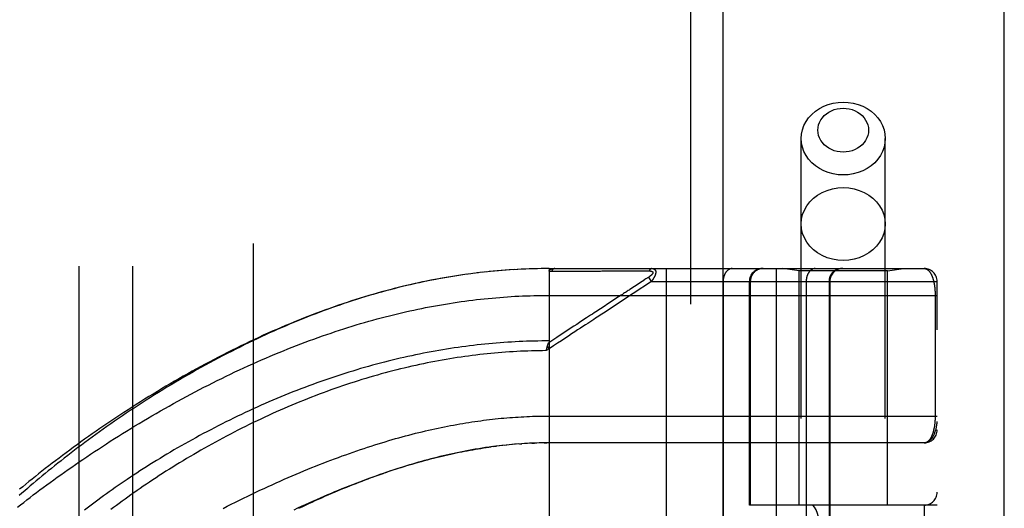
# Model space of a CAD drawing. Header units: inches. Extents: x 0 to 230, y 0 to 149.
# Tile 196 of 256: x 102.81 to 105.1, y 84.02 to 85.15. Entities that reach past the tile are written whole.
import ezdxf

# ---------------------------------------------------------------- set-up
doc = ezdxf.new("R2010")
doc.units = ezdxf.units.IN
doc.header["$LTSCALE"] = 12.648283
doc.header["$MEASUREMENT"] = 0
doc.linetypes.add('HIDDEN', pattern=[0.2, 0.1, -0.1])
doc.layers.get('0').update_dxf_attribs({"linetype": 'CONTINUOUS'})
for name, color, linetype in [('DEFAULT_2', 8, 'HIDDEN'), ('RIGHTHAND_DOOR_ASSEMBLY', 7, 'CONTINUOUS'), ('SUBPANEL', 7, 'CONTINUOUS')]:
    doc.layers.add(name, color=color, linetype=linetype)

msp = doc.modelspace()

# ---------------------------------------------------------------- linework, layer by layer
at = {"color": 3, "linetype": 'Continuous'}
msp.add_line((105.1049, 36.9519), (105.1049, 111.8739), dxfattribs=at)
at = {"layer": 'DEFAULT_2', "color": 8, "linetype": 'HIDDEN'}
msp.add_line((103.3549, 107.3999), (103.3549, 38.2959), dxfattribs=at)
at = {"layer": 'RIGHTHAND_DOOR_ASSEMBLY', "color": 8, "linetype": 'HIDDEN'}
for p, q in [((104.3741, 108.5229), (104.3741, 37.1729)), ((104.6316, 81.6949), (104.6316, 84.8773)), ((104.8276, 81.6949), (104.8276, 84.8773)), ((103.8434, 84.5596), (103.8287, 84.5574)), ((103.8526, 84.5609), (103.8382, 84.5588)), ((103.8619, 84.5621), (103.8477, 84.5602)), ((103.8711, 84.5633), (103.8572, 84.5615)), ((103.8803, 84.5644), (103.8667, 84.5628)), ((103.8895, 84.5655), (103.8761, 84.5639)), ((103.8987, 84.5665), (103.8856, 84.5651)), ((103.9079, 84.5674), (103.895, 84.5661)), ((103.9171, 84.5683), (103.9044, 84.5671)), ((103.9262, 84.5691), (103.9138, 84.568)), ((103.9354, 84.5699), (103.9232, 84.5689)), ((103.9445, 84.5706), (103.9326, 84.5697)), ((103.9536, 84.5712), (103.942, 84.5704)), ((103.9628, 84.5718), (103.9513, 84.571)), ((103.9719, 84.5723), (103.9607, 84.5716)), ((103.981, 84.5727), (103.9701, 84.5722)), ((103.9901, 84.5731), (103.9794, 84.5727)), ((103.9992, 84.5734), (103.9887, 84.5731)), ((104.0083, 84.5737), (103.9981, 84.5734)), ((104.0174, 84.5739), (104.0074, 84.5737)), ((104.0265, 84.5741), (104.0167, 84.5739)), ((104.0356, 84.5742), (104.0261, 84.5741)), ((104.0446, 84.5742), (104.0354, 84.5742)), ((104.0446, 84.5742), (104.9184, 84.5742)), ((104.0446, 84.5742), (104.0446, 83.9094)), ((104.0507, 84.5685), (104.0747, 84.5685)), ((104.2433, 84.5686), (104.247, 84.5686)), ((104.247, 84.5686), (104.2504, 84.5686)), ((104.2504, 84.5686), (104.2536, 84.5686)), ((104.2536, 84.5686), (104.2583, 84.5686)), ((104.2583, 84.5686), (104.2613, 84.5686)), ((104.2613, 84.5686), (104.2775, 84.5687)), ((104.2764, 84.5542), (104.2701, 84.5501)), ((104.283, 84.5442), (104.2764, 84.5542)), ((104.3169, 84.5742), (104.3169, 81.8717)), ((104.5734, 84.5742), (104.5734, 81.8717)), ((104.6266, 84.5689), (104.5891, 84.5742)), ((104.8326, 84.5689), (104.6266, 84.5689)), ((104.6266, 84.0229), (104.6266, 84.5689)), ((104.8326, 84.5689), (104.8701, 84.5742)), ((104.8326, 84.0229), (104.8326, 84.5689)), ((104.254, 84.5396), (104.2326, 84.5255)), ((104.283, 84.5442), (104.2403, 84.5161)), ((104.2577, 84.542), (104.254, 84.5396)), ((104.2677, 84.5485), (104.2625, 84.5451)), ((104.2701, 84.5501), (104.2677, 84.5485)), ((104.283, 84.5442), (104.9484, 84.5442)), ((104.4499, 84.5442), (104.4499, 81.9017)), ((104.5109, 84.0229), (104.5109, 84.5442)), ((104.5132, 84.5442), (104.5132, 84.0229)), ((104.8276, 84.5429), (104.6316, 84.5429)), ((104.6434, 84.5442), (104.6434, 81.9017)), ((104.6965, 84.5442), (104.6965, 81.9017)), ((104.6985, 84.5442), (104.6985, 81.9017)), ((104.9484, 81.9017), (104.9484, 84.5442)), ((104.0446, 84.5117), (104.9484, 84.5117)), ((104.2064, 84.5083), (104.1932, 84.4996)), ((104.9438, 84.5125), (104.9438, 84.2304)), ((104.0446, 84.3874), (104.0405, 84.3937)), ((104.0627, 84.4138), (104.0434, 84.4012)), ((104.0446, 84.3874), (104.0378, 84.3829)), ((104.0378, 84.3829), (104.0383, 84.3847)), ((104.0383, 84.3847), (104.0387, 84.3866)), ((104.0387, 84.3866), (104.039, 84.3878)), ((104.0381, 84.2304), (104.9484, 84.2304)), ((103.9364, 84.162), (103.9279, 84.161)), ((103.9399, 84.1624), (103.9458, 84.163)), ((103.9662, 84.1648), (103.9576, 84.1641)), ((103.9733, 84.1653), (103.9635, 84.1646)), ((103.9752, 84.1655), (103.9811, 84.1659)), ((103.9944, 84.1666), (103.9869, 84.1662)), ((104.0015, 84.167), (103.9927, 84.1666)), ((104.0043, 84.1671), (104.0101, 84.1673)), ((104.0232, 84.1677), (104.0158, 84.1675)), ((104.0304, 84.1678), (104.0216, 84.1677)), ((104.0331, 84.1679), (104.0389, 84.1679)), ((104.9184, 84.1679), (104.0446, 84.1679)), ((103.9159, 84.1595), (103.9219, 84.1603)), ((104.9484, 84.0229), (104.5109, 84.0229)), ((104.56, 82.4229), (104.56, 84.0229)), ((104.6059, 82.4229), (104.6059, 84.0229)), ((104.9184, 84.0229), (104.9184, 82.4229))]:
    msp.add_line(p, q, dxfattribs=at)
at = {"layer": 'RIGHTHAND_DOOR_ASSEMBLY', "color": 3, "linetype": 'Continuous'}
msp.add_line((104.4491, 108.5229), (104.4491, 37.1729), dxfattribs=at)
at = {"layer": 'RIGHTHAND_DOOR_ASSEMBLY', "color": 8, "linetype": 'HIDDEN'}
for points in [[(104.6316, 84.8773), (104.6324, 84.8875), (104.6345, 84.8976), (104.638, 84.9074), (104.6429, 84.9167), (104.649, 84.9255), (104.6563, 84.9336), (104.6647, 84.9408), (104.674, 84.9471), (104.6841, 84.9525), (104.6949, 84.9567), (104.7062, 84.9597), (104.7178, 84.9616), (104.7296, 84.9622)], [(104.7296, 84.8457), (104.7225, 84.8461), (104.7155, 84.8472), (104.7087, 84.849), (104.7022, 84.8516), (104.6961, 84.8547), (104.6905, 84.8585), (104.6855, 84.8629), (104.6811, 84.8678), (104.6774, 84.8731), (104.6745, 84.8787), (104.6724, 84.8846), (104.6711, 84.8906), (104.6707, 84.8968), (104.6711, 84.903), (104.6724, 84.909), (104.6745, 84.9149), (104.6774, 84.9206), (104.6811, 84.9258), (104.6855, 84.9307), (104.6905, 84.9351), (104.6961, 84.9389), (104.7022, 84.9421), (104.7087, 84.9446), (104.7155, 84.9464), (104.7225, 84.9475), (104.7296, 84.9479)], [(104.7296, 84.9622), (104.7415, 84.9616), (104.7531, 84.9597), (104.7644, 84.9567), (104.7752, 84.9525), (104.7853, 84.9471), (104.7946, 84.9408), (104.803, 84.9336), (104.8103, 84.9255), (104.8164, 84.9167), (104.8213, 84.9074), (104.8248, 84.8976), (104.8269, 84.8875), (104.8276, 84.8773)], [(104.7296, 84.9479), (104.7368, 84.9475), (104.7438, 84.9464), (104.7506, 84.9446), (104.7571, 84.9421), (104.7631, 84.9389), (104.7688, 84.9351), (104.7738, 84.9307), (104.7782, 84.9258), (104.7819, 84.9205), (104.7848, 84.9149), (104.7869, 84.909), (104.7882, 84.903), (104.7886, 84.8968), (104.7882, 84.8906), (104.7869, 84.8846), (104.7848, 84.8787), (104.7819, 84.873), (104.7782, 84.8678), (104.7738, 84.8629), (104.7688, 84.8585), (104.7631, 84.8547), (104.7571, 84.8516), (104.7506, 84.849), (104.7438, 84.8472), (104.7368, 84.8461), (104.7296, 84.8457)], [(104.7296, 84.7924), (104.7178, 84.793), (104.7062, 84.7949), (104.6949, 84.7979), (104.6841, 84.8022), (104.674, 84.8075), (104.6647, 84.8138), (104.6563, 84.821), (104.649, 84.8291), (104.6429, 84.8379), (104.638, 84.8472), (104.6345, 84.857), (104.6324, 84.8671), (104.6316, 84.8773)], [(104.8276, 84.8773), (104.8269, 84.8671), (104.8248, 84.857), (104.8213, 84.8472), (104.8164, 84.8379), (104.8103, 84.8291), (104.803, 84.821), (104.7946, 84.8138), (104.7853, 84.8075), (104.7752, 84.8022), (104.7644, 84.7979), (104.7531, 84.7949), (104.7415, 84.793), (104.7296, 84.7924)], [(104.6316, 84.6781), (104.6325, 84.6891), (104.635, 84.7), (104.6391, 84.7105), (104.6448, 84.7205), (104.6519, 84.7297), (104.6604, 84.7381), (104.67, 84.7454), (104.6806, 84.7516), (104.6921, 84.7565), (104.7043, 84.76), (104.7169, 84.7622), (104.7296, 84.7629)], [(104.7296, 84.7629), (104.7424, 84.7622), (104.755, 84.76), (104.7671, 84.7565), (104.7786, 84.7516), (104.7893, 84.7454), (104.7989, 84.7381), (104.8074, 84.7297), (104.8145, 84.7205), (104.8202, 84.7105), (104.8243, 84.7), (104.8268, 84.6891), (104.8276, 84.6781)], [(104.7296, 84.5932), (104.7169, 84.5939), (104.7043, 84.5961), (104.6921, 84.5996), (104.6806, 84.6046), (104.67, 84.6107), (104.6604, 84.618), (104.6519, 84.6264), (104.6448, 84.6356), (104.6391, 84.6456), (104.635, 84.6561), (104.6325, 84.667), (104.6316, 84.6781)], [(104.8276, 84.6781), (104.8268, 84.667), (104.8243, 84.6561), (104.8202, 84.6456), (104.8145, 84.6356), (104.8074, 84.6264), (104.7989, 84.618), (104.7893, 84.6107), (104.7786, 84.6046), (104.7671, 84.5996), (104.755, 84.5961), (104.7424, 84.5939), (104.7296, 84.5932)], [(103.8341, 84.5582), (103.8248, 84.5568), (103.8155, 84.5552), (103.8062, 84.5537), (103.7968, 84.552), (103.7875, 84.5503), (103.7781, 84.5486), (103.7687, 84.5468), (103.7592, 84.5449), (103.7498, 84.5429), (103.7403, 84.5409), (103.7309, 84.5388), (103.7213, 84.5366), (103.7118, 84.5344), (103.7023, 84.5321), (103.6927, 84.5297), (103.6831, 84.5272), (103.6735, 84.5247), (103.6638, 84.5221), (103.6541, 84.5195), (103.6445, 84.5168), (103.6347, 84.514), (103.625, 84.5111), (103.6152, 84.5082), (103.6054, 84.5051), (103.5956, 84.5021), (103.5859, 84.4989), (103.5761, 84.4957), (103.5664, 84.4925), (103.5567, 84.4892), (103.547, 84.4858), (103.5374, 84.4824), (103.5277, 84.4789), (103.5181, 84.4754), (103.5086, 84.4718), (103.499, 84.4682), (103.4894, 84.4645), (103.4798, 84.4607), (103.4703, 84.4569), (103.4607, 84.453), (103.4511, 84.4491), (103.4415, 84.4451), (103.4319, 84.441), (103.4223, 84.4369), (103.4127, 84.4327), (103.403, 84.4284), (103.3933, 84.4241), (103.3836, 84.4196), (103.3739, 84.4151), (103.3641, 84.4105), (103.3542, 84.4059), (103.3443, 84.4011), (103.3343, 84.3962), (103.3243, 84.3913), (103.3142, 84.3862), (103.3041, 84.3811), (103.294, 84.3759), (103.2838, 84.3707), (103.2737, 84.3653), (103.2636, 84.3599), (103.2535, 84.3545), (103.2434, 84.349), (103.2333, 84.3434), (103.2233, 84.3378), (103.2133, 84.3322), (103.2033, 84.3265), (103.1934, 84.3207), (103.1835, 84.3149), (103.1737, 84.3091), (103.1638, 84.3033), (103.1541, 84.2974), (103.1443, 84.2914), (103.1347, 84.2855), (103.125, 84.2795), (103.1155, 84.2734), (103.106, 84.2674), (103.0965, 84.2613), (103.0871, 84.2552), (103.0778, 84.2491), (103.0685, 84.243), (103.0593, 84.2369), (103.0502, 84.2307), (103.0411, 84.2245), (103.0321, 84.2184), (103.0232, 84.2122), (103.0144, 84.206), (103.0056, 84.1998), (102.997, 84.1937), (102.9884, 84.1875), (102.9799, 84.1813), (102.9715, 84.1752), (102.9631, 84.169), (102.9549, 84.1629), (102.9467, 84.1568), (102.9387, 84.1507), (102.9307, 84.1446), (102.9228, 84.1385), (102.915, 84.1325), (102.9073, 84.1264), (102.8998, 84.1204), (102.8923, 84.1144), (102.8849, 84.1085), (102.8775, 84.1025), (102.8703, 84.0967), (102.8632, 84.0908), (102.8562, 84.0849), (102.8493, 84.0791), (102.8425, 84.0734), (102.8358, 84.0676), (102.8292, 84.0619), (102.8227, 84.0563), (102.8163, 84.0507), (102.81, 84.0451)], [(103.8287, 84.5574), (103.8192, 84.5559), (103.8096, 84.5543), (103.8, 84.5526), (103.7904, 84.5509), (103.7808, 84.5491), (103.7712, 84.5473), (103.7616, 84.5454), (103.7519, 84.5434), (103.7422, 84.5413), (103.7325, 84.5392), (103.7228, 84.537), (103.713, 84.5347), (103.7032, 84.5324), (103.6934, 84.53), (103.6836, 84.5275), (103.6738, 84.5249), (103.6639, 84.5223), (103.654, 84.5196), (103.6441, 84.5168), (103.6341, 84.514), (103.6241, 84.5111), (103.6142, 84.5081), (103.6041, 84.505), (103.5941, 84.5019), (103.584, 84.4987), (103.574, 84.4954), (103.5638, 84.492), (103.5537, 84.4886), (103.5436, 84.485), (103.5334, 84.4814), (103.5232, 84.4778), (103.513, 84.474), (103.5027, 84.4702), (103.4925, 84.4663), (103.4822, 84.4623), (103.4719, 84.4583), (103.4616, 84.4542), (103.4512, 84.45), (103.4409, 84.4457), (103.4305, 84.4414), (103.4202, 84.437), (103.4098, 84.4325), (103.3994, 84.4279), (103.389, 84.4233), (103.3786, 84.4186), (103.3682, 84.4138), (103.3577, 84.409), (103.3473, 84.4041), (103.3369, 84.3991), (103.3265, 84.3941), (103.3161, 84.389), (103.3057, 84.3838), (103.2953, 84.3786), (103.2849, 84.3733), (103.2745, 84.3679), (103.2641, 84.3625), (103.2538, 84.3571), (103.2435, 84.3516), (103.2332, 84.346), (103.2229, 84.3404), (103.2126, 84.3347), (103.2024, 84.329), (103.1922, 84.3232), (103.182, 84.3174), (103.1719, 84.3116), (103.1618, 84.3057), (103.1517, 84.2997), (103.1417, 84.2938), (103.1318, 84.2878), (103.1218, 84.2817), (103.112, 84.2757), (103.1021, 84.2696), (103.0924, 84.2635), (103.0827, 84.2573), (103.073, 84.2512), (103.0634, 84.245), (103.0538, 84.2388), (103.0444, 84.2325), (103.035, 84.2263), (103.0256, 84.2201), (103.0163, 84.2138), (103.0071, 84.2076), (102.998, 84.2013), (102.9889, 84.195), (102.98, 84.1888), (102.9711, 84.1825), (102.9622, 84.1762), (102.9535, 84.17), (102.9448, 84.1637), (102.9362, 84.1575), (102.9278, 84.1512), (102.9193, 84.145), (102.911, 84.1388), (102.9028, 84.1326), (102.8946, 84.1264), (102.8865, 84.1202), (102.8786, 84.1141), (102.8707, 84.1079), (102.8629, 84.1018), (102.8552, 84.0957), (102.8476, 84.0897), (102.84, 84.0836), (102.8326, 84.0776), (102.8253, 84.0716), (102.818, 84.0656), (102.8109, 84.0597)], [(104.0446, 84.5684), (104.0447, 84.5685), (104.0447, 84.5687), (104.0447, 84.5688), (104.0447, 84.569), (104.0447, 84.5691), (104.0448, 84.5693), (104.0448, 84.5694), (104.0448, 84.5696), (104.0449, 84.5697), (104.045, 84.5698), (104.045, 84.57), (104.0451, 84.5701), (104.0452, 84.5702), (104.0452, 84.5704), (104.0453, 84.5705), (104.0454, 84.5706), (104.0455, 84.5708), (104.0456, 84.5709), (104.0457, 84.571), (104.0459, 84.5711), (104.046, 84.5712), (104.0461, 84.5714), (104.0463, 84.5715), (104.0464, 84.5716), (104.0466, 84.5717), (104.0467, 84.5718), (104.0469, 84.572), (104.0471, 84.5721), (104.0473, 84.5722), (104.0475, 84.5723), (104.0477, 84.5724), (104.0479, 84.5725), (104.0481, 84.5726), (104.0484, 84.5727), (104.0486, 84.5728), (104.0489, 84.5729), (104.0492, 84.573), (104.0494, 84.5731), (104.0498, 84.5732), (104.0501, 84.5733), (104.0504, 84.5734), (104.0507, 84.5735), (104.0511, 84.5736), (104.0515, 84.5737), (104.0519, 84.5737), (104.0523, 84.5738), (104.0527, 84.5739), (104.0532, 84.5739), (104.0536, 84.574), (104.0541, 84.574), (104.0546, 84.5741), (104.0551, 84.5741), (104.0556, 84.5742), (104.0562, 84.5742), (104.0568, 84.5742), (104.0574, 84.5742)], [(104.0446, 84.5684), (104.0456, 84.5684), (104.0466, 84.5684), (104.0476, 84.5685), (104.0486, 84.5685), (104.0496, 84.5685), (104.0507, 84.5685)], [(104.0574, 84.5742), (104.0571, 84.5742), (104.0569, 84.5742), (104.0567, 84.5741), (104.0565, 84.5741), (104.0562, 84.5741), (104.056, 84.574), (104.0558, 84.5739), (104.0556, 84.5739), (104.0553, 84.5738), (104.0551, 84.5737), (104.0549, 84.5736), (104.0547, 84.5734), (104.0545, 84.5733), (104.0543, 84.5732), (104.0541, 84.573), (104.0539, 84.5729), (104.0536, 84.5727), (104.0534, 84.5725), (104.0532, 84.5723), (104.053, 84.5721), (104.0529, 84.5719), (104.0527, 84.5717), (104.0525, 84.5715), (104.0523, 84.5713), (104.0521, 84.571), (104.0519, 84.5708), (104.0518, 84.5705), (104.0516, 84.5703), (104.0514, 84.57), (104.0513, 84.5697), (104.0511, 84.5694), (104.051, 84.5691), (104.0508, 84.5688), (104.0507, 84.5685)], [(104.0747, 84.5685), (104.0801, 84.5685), (104.0852, 84.5685), (104.0902, 84.5685), (104.0951, 84.5685), (104.1, 84.5685), (104.1047, 84.5685), (104.1093, 84.5685), (104.1137, 84.5685), (104.118, 84.5685), (104.1221, 84.5685), (104.1261, 84.5685), (104.13, 84.5685), (104.1338, 84.5685), (104.1376, 84.5685), (104.1414, 84.5685), (104.1452, 84.5685), (104.1566, 84.5685)], [(104.1566, 84.5685), (104.1604, 84.5685), (104.164, 84.5685), (104.1676, 84.5686), (104.171, 84.5686), (104.1742, 84.5686), (104.1773, 84.5686), (104.1859, 84.5686)], [(104.1859, 84.5686), (104.1885, 84.5686), (104.1911, 84.5686), (104.1937, 84.5686), (104.1963, 84.5686), (104.1989, 84.5686), (104.204, 84.5686)], [(104.204, 84.5686), (104.2066, 84.5686), (104.2092, 84.5686), (104.2143, 84.5686)], [(104.2143, 84.5686), (104.2169, 84.5686), (104.2195, 84.5686), (104.2221, 84.5686), (104.2371, 84.5686)], [(104.2371, 84.5686), (104.2393, 84.5686), (104.2433, 84.5686)], [(104.2775, 84.5687), (104.278, 84.5687), (104.2784, 84.5687), (104.2788, 84.5687), (104.2792, 84.5687), (104.2795, 84.5687), (104.2799, 84.5686), (104.2802, 84.5686), (104.2806, 84.5686), (104.2809, 84.5685), (104.2812, 84.5685), (104.2815, 84.5684), (104.2817, 84.5684), (104.282, 84.5683), (104.2822, 84.5683), (104.2825, 84.5682), (104.2827, 84.5682), (104.2829, 84.5681), (104.2831, 84.568), (104.2833, 84.568), (104.2835, 84.5679), (104.2837, 84.5678), (104.2839, 84.5678), (104.284, 84.5677), (104.2842, 84.5676), (104.2843, 84.5676), (104.2845, 84.5675), (104.2846, 84.5674), (104.2848, 84.5673), (104.2849, 84.5672), (104.285, 84.5671), (104.2851, 84.5671), (104.2852, 84.567), (104.2853, 84.5669), (104.2854, 84.5668), (104.2855, 84.5667), (104.2856, 84.5666), (104.2857, 84.5665), (104.2858, 84.5664), (104.2858, 84.5663), (104.2859, 84.5662), (104.286, 84.5661), (104.286, 84.566), (104.2861, 84.5659), (104.2861, 84.5658), (104.2861, 84.5657), (104.2862, 84.5655), (104.2862, 84.5654), (104.2862, 84.5653), (104.2862, 84.5652), (104.2863, 84.5651), (104.2863, 84.5649), (104.2863, 84.5648), (104.2863, 84.5647), (104.2863, 84.5646), (104.2862, 84.5644), (104.2862, 84.5643), (104.2862, 84.5642), (104.2862, 84.564), (104.2861, 84.5639), (104.2861, 84.5637), (104.286, 84.5636), (104.286, 84.5634), (104.2859, 84.5633), (104.2859, 84.5631), (104.2858, 84.563), (104.2857, 84.5628), (104.2856, 84.5627), (104.2855, 84.5625), (104.2854, 84.5623), (104.2853, 84.5622), (104.2852, 84.562), (104.2851, 84.5618), (104.285, 84.5617), (104.2849, 84.5615), (104.2847, 84.5613), (104.2846, 84.5611), (104.2844, 84.5609), (104.2843, 84.5608), (104.2841, 84.5606), (104.284, 84.5604), (104.2838, 84.5602), (104.2836, 84.56), (104.2834, 84.5598), (104.2832, 84.5596), (104.283, 84.5593), (104.2827, 84.5591), (104.2825, 84.5589), (104.2823, 84.5587), (104.282, 84.5584), (104.2817, 84.5582), (104.2814, 84.558), (104.2812, 84.5577), (104.2808, 84.5575), (104.2805, 84.5572), (104.2802, 84.5569), (104.2798, 84.5567), (104.2795, 84.5564), (104.2791, 84.5561), (104.2787, 84.5558), (104.2782, 84.5555), (104.2778, 84.5552), (104.2773, 84.5549), (104.2768, 84.5545), (104.2764, 84.5542)], [(104.2841, 84.5742), (104.2839, 84.5742), (104.2837, 84.5742), (104.2835, 84.5741), (104.2833, 84.5741), (104.283, 84.5741), (104.2828, 84.574), (104.2826, 84.5739), (104.2824, 84.5739), (104.2822, 84.5738), (104.2819, 84.5737), (104.2817, 84.5736), (104.2815, 84.5735), (104.2813, 84.5733), (104.2811, 84.5732), (104.2809, 84.5731), (104.2807, 84.5729), (104.2805, 84.5728), (104.2803, 84.5726), (104.2801, 84.5724), (104.2799, 84.5722), (104.2797, 84.572), (104.2795, 84.5718), (104.2793, 84.5716), (104.2791, 84.5714), (104.279, 84.5711), (104.2788, 84.5709), (104.2786, 84.5707), (104.2784, 84.5704), (104.2783, 84.5701), (104.2781, 84.5699), (104.278, 84.5696), (104.2778, 84.5693), (104.2777, 84.569), (104.2775, 84.5687)], [(104.2841, 84.5742), (104.2846, 84.5742), (104.285, 84.5742), (104.2854, 84.5741), (104.2858, 84.5741), (104.2862, 84.574), (104.2865, 84.574), (104.2869, 84.5739), (104.2872, 84.5738), (104.2875, 84.5738), (104.2878, 84.5737), (104.2881, 84.5736), (104.2883, 84.5735), (104.2886, 84.5734), (104.2888, 84.5732), (104.2891, 84.5731), (104.2893, 84.573), (104.2895, 84.5729), (104.2897, 84.5727), (104.2899, 84.5726), (104.2901, 84.5724), (104.2903, 84.5723), (104.2905, 84.5721), (104.2906, 84.572), (104.2908, 84.5718), (104.2909, 84.5717), (104.2911, 84.5715), (104.2912, 84.5713), (104.2914, 84.5712), (104.2915, 84.571), (104.2916, 84.5708), (104.2917, 84.5706), (104.2918, 84.5704), (104.2919, 84.5702), (104.292, 84.57), (104.2921, 84.5698), (104.2922, 84.5696), (104.2923, 84.5694), (104.2923, 84.5692), (104.2924, 84.569), (104.2925, 84.5688), (104.2925, 84.5686), (104.2926, 84.5684), (104.2926, 84.5681), (104.2927, 84.5679), (104.2927, 84.5677), (104.2928, 84.5674), (104.2928, 84.5672), (104.2928, 84.5669), (104.2928, 84.5667), (104.2928, 84.5664), (104.2928, 84.5662), (104.2928, 84.5659), (104.2928, 84.5656), (104.2928, 84.5654), (104.2928, 84.5651), (104.2928, 84.5648), (104.2928, 84.5645), (104.2927, 84.5642), (104.2927, 84.5639), (104.2927, 84.5636), (104.2926, 84.5633), (104.2926, 84.563), (104.2925, 84.5627), (104.2924, 84.5624), (104.2924, 84.5621), (104.2923, 84.5618), (104.2922, 84.5614), (104.2921, 84.5611), (104.292, 84.5608), (104.2919, 84.5604), (104.2918, 84.5601), (104.2917, 84.5597), (104.2916, 84.5594), (104.2915, 84.559), (104.2913, 84.5586), (104.2912, 84.5583), (104.291, 84.5579), (104.2909, 84.5575), (104.2907, 84.5571), (104.2905, 84.5567), (104.2904, 84.5563), (104.2902, 84.5559), (104.29, 84.5555), (104.2898, 84.555), (104.2896, 84.5546), (104.2893, 84.5542), (104.2891, 84.5537), (104.2889, 84.5532), (104.2886, 84.5528), (104.2883, 84.5523), (104.288, 84.5518), (104.2878, 84.5513), (104.2874, 84.5508), (104.2871, 84.5502), (104.2868, 84.5497), (104.2864, 84.5491), (104.2861, 84.5486), (104.2857, 84.548), (104.2853, 84.5474), (104.2848, 84.5468), (104.2844, 84.5461), (104.2839, 84.5455), (104.2835, 84.5448), (104.283, 84.5442)], [(104.4711, 84.5742), (104.4706, 84.5742), (104.4701, 84.5742), (104.4697, 84.5741), (104.4692, 84.5741), (104.4688, 84.574), (104.4683, 84.5739), (104.4678, 84.5738), (104.4674, 84.5737), (104.4669, 84.5736), (104.4665, 84.5735), (104.466, 84.5733), (104.4656, 84.5732), (104.4651, 84.573), (104.4647, 84.5728), (104.4643, 84.5726), (104.4638, 84.5724), (104.4634, 84.5722), (104.463, 84.5719), (104.4625, 84.5717), (104.4621, 84.5714), (104.4617, 84.5711), (104.4613, 84.5708), (104.4609, 84.5705), (104.4605, 84.5702), (104.4601, 84.5698), (104.4597, 84.5695), (104.4593, 84.5691), (104.4589, 84.5688), (104.4585, 84.5684), (104.4582, 84.568), (104.4578, 84.5676), (104.4574, 84.5672), (104.4571, 84.5667), (104.4567, 84.5663), (104.4564, 84.5659), (104.4561, 84.5654), (104.4557, 84.5649), (104.4554, 84.5645), (104.4551, 84.564), (104.4548, 84.5635), (104.4545, 84.563), (104.4542, 84.5625), (104.454, 84.5619), (104.4537, 84.5614), (104.4534, 84.5609), (104.4532, 84.5603), (104.4529, 84.5598), (104.4527, 84.5592), (104.4525, 84.5586), (104.4523, 84.558), (104.452, 84.5575), (104.4518, 84.5569), (104.4517, 84.5563), (104.4515, 84.5557), (104.4513, 84.5551), (104.4511, 84.5545), (104.451, 84.5538), (104.4508, 84.5532), (104.4507, 84.5526), (104.4506, 84.552), (104.4505, 84.5513), (104.4504, 84.5507), (104.4503, 84.55), (104.4502, 84.5494), (104.4501, 84.5488), (104.45, 84.5481), (104.45, 84.5475), (104.4499, 84.5468), (104.4499, 84.5462), (104.4499, 84.5455), (104.4499, 84.5448), (104.4499, 84.5442)], [(104.5429, 84.5742), (104.5423, 84.5742), (104.5416, 84.5742), (104.541, 84.5741), (104.5403, 84.5741), (104.5397, 84.574), (104.539, 84.5739), (104.5384, 84.5738), (104.5377, 84.5737), (104.5371, 84.5736), (104.5365, 84.5735), (104.5358, 84.5733), (104.5352, 84.5732), (104.5346, 84.573), (104.534, 84.5728), (104.5334, 84.5726), (104.5328, 84.5724), (104.5321, 84.5722), (104.5315, 84.5719), (104.5309, 84.5717), (104.5304, 84.5714), (104.5298, 84.5711), (104.5292, 84.5708), (104.5286, 84.5705), (104.5281, 84.5702), (104.5275, 84.5698), (104.527, 84.5695), (104.5264, 84.5691), (104.5259, 84.5688), (104.5254, 84.5684), (104.5248, 84.568), (104.5243, 84.5676), (104.5238, 84.5672), (104.5233, 84.5667), (104.5229, 84.5663), (104.5224, 84.5659), (104.5219, 84.5654), (104.5215, 84.5649), (104.521, 84.5645), (104.5206, 84.564), (104.5202, 84.5635), (104.5198, 84.563), (104.5194, 84.5625), (104.519, 84.5619), (104.5186, 84.5614), (104.5182, 84.5609), (104.5179, 84.5603), (104.5175, 84.5598), (104.5172, 84.5592), (104.5169, 84.5586), (104.5166, 84.558), (104.5163, 84.5575), (104.516, 84.5569), (104.5157, 84.5563), (104.5155, 84.5557), (104.5152, 84.5551), (104.515, 84.5545), (104.5148, 84.5538), (104.5146, 84.5532), (104.5144, 84.5526), (104.5142, 84.552), (104.5141, 84.5513), (104.5139, 84.5507), (104.5138, 84.55), (104.5137, 84.5494), (104.5136, 84.5488), (104.5135, 84.5481), (104.5134, 84.5475), (104.5133, 84.5468), (104.5133, 84.5462), (104.5132, 84.5455), (104.5132, 84.5448), (104.5132, 84.5442)], [(104.6646, 84.5742), (104.6641, 84.5742), (104.6637, 84.5742), (104.6632, 84.5741), (104.6628, 84.5741), (104.6623, 84.574), (104.6618, 84.5739), (104.6614, 84.5738), (104.6609, 84.5737), (104.6605, 84.5736), (104.66, 84.5735), (104.6596, 84.5733), (104.6591, 84.5732), (104.6587, 84.573), (104.6582, 84.5728), (104.6578, 84.5726), (104.6574, 84.5724), (104.6569, 84.5722), (104.6565, 84.5719), (104.6561, 84.5717), (104.6556, 84.5714), (104.6552, 84.5711), (104.6548, 84.5708), (104.6544, 84.5705), (104.654, 84.5702), (104.6536, 84.5698), (104.6532, 84.5695), (104.6528, 84.5691), (104.6524, 84.5688), (104.6521, 84.5684), (104.6517, 84.568), (104.6513, 84.5676), (104.651, 84.5672), (104.6506, 84.5667), (104.6503, 84.5663), (104.6499, 84.5659), (104.6496, 84.5654), (104.6493, 84.5649), (104.649, 84.5645), (104.6487, 84.564), (104.6484, 84.5635), (104.6481, 84.563), (104.6478, 84.5625), (104.6475, 84.5619), (104.6472, 84.5614), (104.647, 84.5609), (104.6467, 84.5603), (104.6465, 84.5598), (104.6462, 84.5592), (104.646, 84.5586), (104.6458, 84.558), (104.6456, 84.5575), (104.6454, 84.5569), (104.6452, 84.5563), (104.645, 84.5557), (104.6448, 84.5551), (104.6447, 84.5545), (104.6445, 84.5538), (104.6444, 84.5532), (104.6442, 84.5526), (104.6441, 84.552), (104.644, 84.5513), (104.6439, 84.5507), (104.6438, 84.55), (104.6437, 84.5494), (104.6436, 84.5488), (104.6436, 84.5481), (104.6435, 84.5475), (104.6435, 84.5468), (104.6434, 84.5462), (104.6434, 84.5455), (104.6434, 84.5448), (104.6434, 84.5442)], [(104.7261, 84.5742), (104.7255, 84.5742), (104.7248, 84.5742), (104.7242, 84.5741), (104.7236, 84.5741), (104.7229, 84.574), (104.7223, 84.5739), (104.7216, 84.5738), (104.721, 84.5737), (104.7204, 84.5736), (104.7197, 84.5735), (104.7191, 84.5733), (104.7185, 84.5732), (104.7178, 84.573), (104.7172, 84.5728), (104.7166, 84.5726), (104.716, 84.5724), (104.7154, 84.5722), (104.7148, 84.5719), (104.7142, 84.5717), (104.7136, 84.5714), (104.713, 84.5711), (104.7124, 84.5708), (104.7119, 84.5705), (104.7113, 84.5702), (104.7107, 84.5698), (104.7102, 84.5695), (104.7097, 84.5691), (104.7091, 84.5688), (104.7086, 84.5684), (104.7081, 84.568), (104.7076, 84.5676), (104.7071, 84.5672), (104.7066, 84.5667), (104.7061, 84.5663), (104.7056, 84.5659), (104.7052, 84.5654), (104.7047, 84.5649), (104.7043, 84.5645), (104.7038, 84.564), (104.7034, 84.5635), (104.703, 84.563), (104.7026, 84.5625), (104.7022, 84.5619), (104.7018, 84.5614), (104.7015, 84.5609), (104.7011, 84.5603), (104.7008, 84.5598), (104.7004, 84.5592), (104.7001, 84.5586), (104.6998, 84.558), (104.6995, 84.5575), (104.6992, 84.5569), (104.699, 84.5563), (104.6987, 84.5557), (104.6985, 84.5551), (104.6983, 84.5545), (104.698, 84.5538), (104.6978, 84.5532), (104.6976, 84.5526), (104.6975, 84.552), (104.6973, 84.5513), (104.6972, 84.5507), (104.697, 84.55), (104.6969, 84.5494), (104.6968, 84.5488), (104.6967, 84.5481), (104.6966, 84.5475), (104.6966, 84.5468), (104.6965, 84.5462), (104.6965, 84.5455), (104.6965, 84.5448), (104.6965, 84.5442)], [(104.9184, 84.5742), (104.919, 84.5742), (104.9196, 84.5741), (104.9202, 84.5741), (104.9208, 84.574), (104.9214, 84.5738), (104.9219, 84.5737), (104.9225, 84.5735), (104.923, 84.5733), (104.9236, 84.573), (104.9241, 84.5728), (104.9247, 84.5725), (104.9252, 84.5722), (104.9257, 84.5719), (104.9262, 84.5715), (104.9267, 84.5711), (104.9272, 84.5707), (104.9277, 84.5703), (104.9281, 84.5699), (104.9286, 84.5694), (104.9291, 84.569), (104.9295, 84.5685), (104.93, 84.568), (104.9304, 84.5675), (104.9308, 84.5669), (104.9312, 84.5664), (104.9316, 84.5658), (104.932, 84.5652), (104.9324, 84.5646), (104.9328, 84.564), (104.9332, 84.5634), (104.9336, 84.5627), (104.9339, 84.5621), (104.9343, 84.5614), (104.9346, 84.5607), (104.935, 84.5601), (104.9353, 84.5594), (104.9356, 84.5587), (104.9359, 84.5579), (104.9363, 84.5572), (104.9366, 84.5565), (104.9368, 84.5557), (104.9371, 84.555), (104.9374, 84.5542), (104.9377, 84.5534), (104.938, 84.5527), (104.9382, 84.5519), (104.9385, 84.5511), (104.9387, 84.5503), (104.939, 84.5495), (104.9392, 84.5487), (104.9394, 84.5479), (104.9396, 84.5471), (104.9398, 84.5463), (104.9401, 84.5454), (104.9403, 84.5446), (104.9404, 84.5438), (104.9406, 84.5429), (104.9408, 84.5421), (104.941, 84.5412), (104.9412, 84.5404), (104.9413, 84.5395), (104.9415, 84.5387), (104.9416, 84.5378), (104.9418, 84.5369), (104.9419, 84.5361), (104.9421, 84.5352), (104.9422, 84.5344), (104.9423, 84.5335), (104.9424, 84.5326), (104.9426, 84.5318), (104.9427, 84.5309), (104.9428, 84.53), (104.9429, 84.5292), (104.9429, 84.5283), (104.943, 84.5275), (104.9431, 84.5266), (104.9432, 84.5258), (104.9433, 84.5249), (104.9433, 84.5241), (104.9434, 84.5233), (104.9434, 84.5224), (104.9435, 84.5216), (104.9435, 84.5208), (104.9436, 84.52), (104.9436, 84.5191), (104.9437, 84.5183), (104.9437, 84.5175), (104.9437, 84.5167), (104.9437, 84.5158), (104.9438, 84.515), (104.9438, 84.5142), (104.9438, 84.5133), (104.9438, 84.5125)], [(104.2625, 84.5451), (104.261, 84.5441), (104.2577, 84.542)], [(102.8059, 84.0177), (102.8131, 84.0234), (102.8204, 84.0291), (102.8278, 84.0348), (102.8352, 84.0406), (102.8428, 84.0464), (102.8505, 84.0522), (102.8582, 84.0581), (102.8661, 84.0639), (102.874, 84.0698), (102.8821, 84.0757), (102.8902, 84.0816), (102.8984, 84.0876), (102.9067, 84.0935), (102.9151, 84.0995), (102.9236, 84.1055), (102.9322, 84.1115), (102.9408, 84.1175), (102.9496, 84.1235), (102.9584, 84.1295), (102.9673, 84.1356), (102.9762, 84.1416), (102.9853, 84.1476), (102.9944, 84.1536), (103.0036, 84.1597), (103.0129, 84.1657), (103.0222, 84.1717), (103.0316, 84.1777), (103.0411, 84.1836), (103.0506, 84.1896), (103.0602, 84.1955), (103.0698, 84.2015), (103.0795, 84.2074), (103.0893, 84.2133), (103.0991, 84.2191), (103.109, 84.225), (103.1189, 84.2308), (103.1288, 84.2366), (103.1388, 84.2423), (103.1488, 84.248), (103.1589, 84.2537), (103.169, 84.2593), (103.1791, 84.2649), (103.1893, 84.2705), (103.1995, 84.276), (103.2097, 84.2814), (103.2199, 84.2868), (103.2302, 84.2922), (103.2404, 84.2975), (103.2507, 84.3027), (103.261, 84.3079), (103.2713, 84.3131), (103.2816, 84.3182), (103.2919, 84.3232), (103.3023, 84.3282), (103.3126, 84.3331), (103.3229, 84.3379), (103.3332, 84.3427), (103.3435, 84.3474), (103.3538, 84.352), (103.3641, 84.3566), (103.3744, 84.3611), (103.3846, 84.3656), (103.3949, 84.37), (103.4051, 84.3743), (103.4154, 84.3785), (103.4256, 84.3827), (103.4357, 84.3868), (103.4459, 84.3908), (103.456, 84.3948), (103.4662, 84.3987), (103.4763, 84.4025), (103.4863, 84.4063), (103.4964, 84.4099), (103.5064, 84.4135), (103.5164, 84.4171), (103.5263, 84.4206), (103.5363, 84.4239), (103.5462, 84.4273), (103.5561, 84.4305), (103.5659, 84.4337), (103.5757, 84.4368), (103.5855, 84.4399), (103.5953, 84.4428), (103.605, 84.4458), (103.6147, 84.4486), (103.6244, 84.4514), (103.6341, 84.4541), (103.6437, 84.4567), (103.6533, 84.4593), (103.6628, 84.4618), (103.6723, 84.4642), (103.6818, 84.4666), (103.6913, 84.4689), (103.7008, 84.4711), (103.7102, 84.4733), (103.7196, 84.4754), (103.7289, 84.4774), (103.7383, 84.4794), (103.7476, 84.4813), (103.7568, 84.4832), (103.7661, 84.485), (103.7753, 84.4867), (103.7846, 84.4884), (103.7937, 84.49), (103.8029, 84.4915), (103.812, 84.493), (103.8212, 84.4945), (103.8303, 84.4958), (103.8394, 84.4971), (103.8484, 84.4984), (103.8575, 84.4996), (103.8665, 84.5007), (103.8755, 84.5018), (103.8845, 84.5028), (103.8935, 84.5038), (103.9025, 84.5047), (103.9114, 84.5055), (103.9203, 84.5063), (103.9293, 84.5071), (103.9382, 84.5078), (103.9471, 84.5084), (103.956, 84.509), (103.9649, 84.5095), (103.9738, 84.51), (103.9826, 84.5104)], [(103.9826, 84.5104), (103.9915, 84.5107), (104.0004, 84.511), (104.0092, 84.5113), (104.0181, 84.5114), (104.0269, 84.5116), (104.0358, 84.5117), (104.0446, 84.5117)], [(104.2403, 84.5161), (104.1709, 84.4704), (104.1673, 84.4681), (104.1637, 84.4657), (104.1601, 84.4633), (104.1563, 84.4608), (104.1524, 84.4583), (104.1483, 84.4555), (104.1439, 84.4527), (104.1392, 84.4496), (104.1343, 84.4463), (104.129, 84.4429), (104.1233, 84.4391), (104.1173, 84.4352), (104.1108, 84.431), (104.1041, 84.4265), (104.0969, 84.4218), (104.0893, 84.4168), (104.0813, 84.4115), (104.0729, 84.406), (104.0639, 84.4001), (104.0545, 84.3939), (104.0446, 84.3874)], [(104.2326, 84.5255), (104.2306, 84.5242), (104.2286, 84.5229), (104.2266, 84.5216), (104.2246, 84.5202), (104.2224, 84.5188), (104.2202, 84.5173), (104.2177, 84.5157), (104.2151, 84.514), (104.2124, 84.5122), (104.2064, 84.5083)], [(104.1932, 84.4996), (104.1897, 84.4973), (104.1861, 84.4949), (104.1824, 84.4925), (104.1787, 84.4901), (104.1751, 84.4877), (104.1714, 84.4853), (104.1677, 84.4829), (104.1641, 84.4805), (104.1605, 84.4781), (104.1568, 84.4757), (104.153, 84.4732), (104.1492, 84.4707), (104.1452, 84.468), (104.1409, 84.4652), (104.1364, 84.4623), (104.1316, 84.4591)], [(104.1022, 84.4398), (104.0798, 84.4251), (104.0627, 84.4138)], [(104.1316, 84.4591), (104.121, 84.4521), (104.1151, 84.4483), (104.1088, 84.4441), (104.1022, 84.4398)], [(104.0446, 84.4055), (104.0359, 84.4055), (104.0271, 84.4054), (104.0183, 84.4053), (104.0095, 84.4051), (104.0007, 84.4049), (103.9919, 84.4046), (103.9831, 84.4043), (103.9743, 84.4039), (103.9655, 84.4034), (103.9567, 84.4029), (103.9479, 84.4024), (103.939, 84.4018), (103.9302, 84.4011), (103.9214, 84.4004), (103.9125, 84.3996), (103.9037, 84.3988), (103.8948, 84.398), (103.8859, 84.397), (103.877, 84.3961), (103.8682, 84.395), (103.8593, 84.394), (103.8503, 84.3928), (103.8414, 84.3916), (103.8325, 84.3904), (103.8236, 84.3891), (103.8146, 84.3877), (103.8057, 84.3863), (103.7967, 84.3849), (103.7877, 84.3833), (103.7787, 84.3818), (103.7697, 84.3801), (103.7607, 84.3784), (103.7517, 84.3767), (103.7426, 84.3749), (103.7335, 84.373), (103.7245, 84.3711), (103.7154, 84.3691), (103.7063, 84.3671), (103.6972, 84.365), (103.6881, 84.3629), (103.6789, 84.3607), (103.6698, 84.3584), (103.6606, 84.3561), (103.6514, 84.3537), (103.6423, 84.3512), (103.6331, 84.3488), (103.6239, 84.3462), (103.6146, 84.3436), (103.6054, 84.3409), (103.5962, 84.3382), (103.5869, 84.3354), (103.5777, 84.3325), (103.5684, 84.3296), (103.5591, 84.3266), (103.5498, 84.3236), (103.5405, 84.3205), (103.5312, 84.3174), (103.5219, 84.3142), (103.5126, 84.3109), (103.5033, 84.3076), (103.494, 84.3042), (103.4847, 84.3008), (103.4754, 84.2973), (103.466, 84.2938), (103.4567, 84.2902), (103.4474, 84.2865), (103.4381, 84.2828), (103.4288, 84.279), (103.4196, 84.2752), (103.4103, 84.2713), (103.401, 84.2674), (103.3918, 84.2635), (103.3826, 84.2594), (103.3734, 84.2554), (103.3642, 84.2513), (103.355, 84.2471), (103.3459, 84.2429), (103.3367, 84.2386), (103.3277, 84.2344), (103.3186, 84.23), (103.3095, 84.2256), (103.3005, 84.2212), (103.2916, 84.2168), (103.2826, 84.2123), (103.2737, 84.2078), (103.2649, 84.2032), (103.2561, 84.1986), (103.2473, 84.194), (103.2385, 84.1894), (103.2299, 84.1847), (103.2212, 84.18), (103.2126, 84.1752), (103.2041, 84.1705), (103.1956, 84.1657), (103.1872, 84.1609), (103.1788, 84.1561), (103.1705, 84.1513), (103.1623, 84.1464), (103.1541, 84.1416), (103.146, 84.1367), (103.138, 84.1318), (103.13, 84.127), (103.1221, 84.1221), (103.1143, 84.1172), (103.1065, 84.1123), (103.0988, 84.1074), (103.0912, 84.1025), (103.0837, 84.0976), (103.0762, 84.0927), (103.0689, 84.0878), (103.0616, 84.0829), (103.0544, 84.0781), (103.0472, 84.0732), (103.0402, 84.0683), (103.0332, 84.0635), (103.0264, 84.0587), (103.0196, 84.0538), (103.0129, 84.049), (103.0062, 84.0443), (102.9997, 84.0395), (102.9933, 84.0347), (102.9869, 84.03), (102.9807, 84.0253), (102.9745, 84.0206), (102.9684, 84.0159), (102.9624, 84.0113)], [(104.039, 84.3878), (104.0393, 84.389), (104.0394, 84.3896), (104.0396, 84.3902), (104.0397, 84.3908), (104.0399, 84.3914), (104.04, 84.392), (104.0402, 84.3925), (104.0404, 84.3931), (104.0405, 84.3937)], [(104.0405, 84.3937), (104.0407, 84.3943), (104.0409, 84.3948), (104.0411, 84.3954), (104.0413, 84.396), (104.0415, 84.3965), (104.0417, 84.3971), (104.0419, 84.3976), (104.0421, 84.3981), (104.0423, 84.3987), (104.0425, 84.3992), (104.0427, 84.3997), (104.043, 84.4002), (104.0432, 84.4007)], [(104.0446, 84.4055), (104.0446, 84.4053), (104.0446, 84.4051), (104.0446, 84.4049), (104.0446, 84.4047), (104.0446, 84.4045), (104.0445, 84.4043), (104.0445, 84.4041), (104.0444, 84.4038), (104.0444, 84.4036), (104.0443, 84.4034), (104.0443, 84.4032), (104.0442, 84.403), (104.0441, 84.4028), (104.044, 84.4025), (104.044, 84.4023), (104.0439, 84.4021), (104.0438, 84.4019), (104.0437, 84.4016), (104.0435, 84.4014), (104.0432, 84.4007)], [(104.0378, 84.3829), (104.0293, 84.3828), (104.0207, 84.3827), (104.0121, 84.3825), (104.0035, 84.3823), (103.9949, 84.382), (103.9863, 84.3817), (103.9777, 84.3813), (103.9691, 84.3809), (103.9605, 84.3804), (103.9519, 84.3798), (103.9432, 84.3792), (103.9346, 84.3786), (103.926, 84.3779), (103.9173, 84.3771), (103.9087, 84.3763), (103.9, 84.3754), (103.8914, 84.3745), (103.8827, 84.3736), (103.874, 84.3725), (103.8654, 84.3714), (103.8567, 84.3703), (103.848, 84.3691), (103.8392, 84.3679), (103.8305, 84.3666), (103.8218, 84.3652), (103.813, 84.3638), (103.8043, 84.3623), (103.7955, 84.3608), (103.7867, 84.3592), (103.7779, 84.3576), (103.7691, 84.3559), (103.7603, 84.3541), (103.7515, 84.3523), (103.7426, 84.3504), (103.7338, 84.3485), (103.7249, 84.3465), (103.716, 84.3445), (103.7071, 84.3424), (103.6982, 84.3402), (103.6893, 84.338), (103.6804, 84.3357), (103.6714, 84.3334), (103.6625, 84.331), (103.6535, 84.3285), (103.6445, 84.326), (103.6355, 84.3235), (103.6265, 84.3208), (103.6175, 84.3181), (103.6085, 84.3154), (103.5995, 84.3126), (103.5904, 84.3097), (103.5814, 84.3068), (103.5723, 84.3038), (103.5633, 84.3007), (103.5542, 84.2976), (103.5451, 84.2945), (103.536, 84.2912), (103.5269, 84.2879), (103.5178, 84.2846), (103.5087, 84.2812), (103.4997, 84.2777), (103.4906, 84.2742), (103.4815, 84.2707), (103.4724, 84.267), (103.4633, 84.2633), (103.4542, 84.2596), (103.4451, 84.2558), (103.436, 84.252), (103.427, 84.248), (103.4179, 84.2441), (103.4089, 84.2401), (103.3998, 84.236), (103.3908, 84.2319), (103.3818, 84.2278), (103.3728, 84.2235), (103.3639, 84.2193), (103.3549, 84.215), (103.346, 84.2106), (103.3371, 84.2063), (103.3283, 84.2018), (103.3194, 84.1974), (103.3106, 84.1928), (103.3019, 84.1883), (103.2931, 84.1837), (103.2844, 84.1791), (103.2758, 84.1744), (103.2672, 84.1697), (103.2586, 84.165), (103.25, 84.1603), (103.2416, 84.1555), (103.2331, 84.1507), (103.2247, 84.1458), (103.2164, 84.141), (103.2081, 84.1361), (103.1999, 84.1312), (103.1917, 84.1263), (103.1836, 84.1214), (103.1756, 84.1164), (103.1676, 84.1115), (103.1597, 84.1065), (103.1518, 84.1016), (103.144, 84.0966), (103.1363, 84.0916), (103.1287, 84.0866), (103.1211, 84.0816), (103.1136, 84.0766), (103.1062, 84.0716), (103.0988, 84.0666), (103.0916, 84.0616), (103.0844, 84.0566), (103.0772, 84.0516), (103.0702, 84.0467), (103.0633, 84.0417), (103.0564, 84.0368), (103.0496, 84.0318), (103.0429, 84.0269), (103.0363, 84.022), (103.0298, 84.0171), (103.0234, 84.0122)], [(103.2848, 84.0151), (103.2944, 84.02), (103.304, 84.0248), (103.3136, 84.0296), (103.3232, 84.0344), (103.3327, 84.0391), (103.3423, 84.0437), (103.3518, 84.0483), (103.3613, 84.0528), (103.3708, 84.0573), (103.3803, 84.0617), (103.3897, 84.0661), (103.3992, 84.0704), (103.4085, 84.0747), (103.4179, 84.0788), (103.4272, 84.083), (103.4365, 84.087), (103.4458, 84.091), (103.455, 84.095), (103.4642, 84.0988), (103.4733, 84.1027), (103.4824, 84.1064), (103.4914, 84.1101), (103.5005, 84.1137), (103.5094, 84.1173), (103.5183, 84.1208), (103.5272, 84.1242), (103.5361, 84.1276), (103.5448, 84.1309), (103.5536, 84.1341), (103.5623, 84.1373), (103.5709, 84.1404), (103.5795, 84.1435), (103.588, 84.1465), (103.5965, 84.1494), (103.605, 84.1523), (103.6134, 84.1551), (103.6217, 84.1578), (103.63, 84.1605), (103.6383, 84.1631), (103.6464, 84.1657), (103.6546, 84.1682), (103.6627, 84.1707), (103.6707, 84.1731), (103.6787, 84.1754), (103.6867, 84.1777), (103.6946, 84.1799), (103.7024, 84.182), (103.7102, 84.1842), (103.718, 84.1862), (103.7257, 84.1882), (103.7334, 84.1902), (103.741, 84.192), (103.7486, 84.1939), (103.7561, 84.1957), (103.7636, 84.1974), (103.771, 84.1991), (103.7784, 84.2007), (103.7858, 84.2023), (103.7931, 84.2038), (103.8004, 84.2053), (103.8077, 84.2068), (103.8149, 84.2082), (103.822, 84.2095), (103.8292, 84.2108), (103.8363, 84.2121), (103.8433, 84.2133), (103.8504, 84.2144), (103.8574, 84.2155), (103.8643, 84.2166), (103.8713, 84.2177), (103.8782, 84.2186), (103.8851, 84.2196), (103.8919, 84.2205)], [(103.8919, 84.2205), (103.8988, 84.2214), (103.9056, 84.2222), (103.9123, 84.223), (103.9191, 84.2237), (103.9258, 84.2244), (103.9325, 84.2251), (103.9392, 84.2257), (103.9459, 84.2263), (103.9526, 84.2268), (103.9592, 84.2273), (103.9659, 84.2278), (103.9725, 84.2282), (103.9791, 84.2286), (103.9857, 84.2289), (103.9922, 84.2293), (103.9988, 84.2295), (104.0054, 84.2298), (104.0119, 84.23), (104.0185, 84.2301), (104.025, 84.2303), (104.0316, 84.2304), (104.0381, 84.2304)], [(104.9438, 84.2304), (104.9438, 84.2296), (104.9438, 84.2288), (104.9438, 84.228), (104.9438, 84.2272), (104.9437, 84.2263), (104.9437, 84.2255), (104.9437, 84.2247), (104.9437, 84.2239), (104.9436, 84.223), (104.9436, 84.2222), (104.9435, 84.2213), (104.9435, 84.2205), (104.9434, 84.2197), (104.9434, 84.2188), (104.9433, 84.218), (104.9433, 84.2171), (104.9432, 84.2162), (104.9431, 84.2154), (104.943, 84.2145), (104.9429, 84.2136), (104.9428, 84.2128), (104.9427, 84.2119), (104.9426, 84.211), (104.9425, 84.2101), (104.9424, 84.2092), (104.9423, 84.2083), (104.9421, 84.2075), (104.942, 84.2066), (104.9419, 84.2057), (104.9417, 84.2048), (104.9416, 84.2039), (104.9414, 84.203), (104.9412, 84.2022), (104.9411, 84.2013), (104.9409, 84.2004), (104.9407, 84.1996), (104.9405, 84.1987), (104.9403, 84.1979), (104.9401, 84.197), (104.9399, 84.1962), (104.9397, 84.1953), (104.9395, 84.1945), (104.9392, 84.1936), (104.939, 84.1928), (104.9388, 84.192), (104.9385, 84.1912), (104.9383, 84.1904), (104.938, 84.1896), (104.9377, 84.1888), (104.9374, 84.188), (104.9372, 84.1872), (104.9369, 84.1864), (104.9366, 84.1857), (104.9362, 84.1849), (104.9359, 84.1842), (104.9356, 84.1834), (104.9353, 84.1827), (104.9349, 84.182), (104.9346, 84.1813), (104.9342, 84.1806), (104.9339, 84.1799), (104.9335, 84.1793), (104.9331, 84.1786), (104.9327, 84.178), (104.9323, 84.1773), (104.9319, 84.1767), (104.9315, 84.1761), (104.9311, 84.1755), (104.9306, 84.175), (104.9302, 84.1744), (104.9297, 84.1739), (104.9293, 84.1734), (104.9288, 84.1729), (104.9284, 84.1724), (104.9279, 84.172), (104.9274, 84.1715), (104.9269, 84.1711), (104.9264, 84.1707), (104.9259, 84.1704), (104.9253, 84.17), (104.9248, 84.1697), (104.9243, 84.1694), (104.9237, 84.1691), (104.9231, 84.1689), (104.9226, 84.1687), (104.922, 84.1685), (104.9214, 84.1683), (104.9208, 84.1682), (104.9202, 84.1681), (104.9196, 84.168), (104.919, 84.168), (104.9184, 84.1679)], [(104.9184, 84.1679), (104.9191, 84.168), (104.9197, 84.168), (104.9204, 84.1681), (104.9211, 84.1681), (104.9218, 84.1683), (104.9225, 84.1684), (104.9232, 84.1686), (104.9239, 84.1688), (104.9245, 84.169), (104.9252, 84.1693), (104.9259, 84.1696), (104.9267, 84.1699), (104.9274, 84.1703), (104.9281, 84.1707), (104.9288, 84.1712), (104.9295, 84.1717), (104.9302, 84.1722), (104.9309, 84.1727), (104.9316, 84.1733), (104.9323, 84.174), (104.933, 84.1747), (104.9337, 84.1754), (104.9345, 84.1762), (104.9352, 84.1771), (104.9359, 84.178), (104.9366, 84.1789), (104.9373, 84.1799), (104.938, 84.181), (104.9387, 84.1821), (104.9394, 84.1833), (104.94, 84.1846), (104.9407, 84.186), (104.9414, 84.1874), (104.9421, 84.1889), (104.9427, 84.1905), (104.9434, 84.1923), (104.944, 84.1941), (104.9446, 84.196), (104.9452, 84.1981), (104.9458, 84.2001), (104.9462, 84.202), (104.9466, 84.2038), (104.947, 84.2055), (104.9473, 84.207), (104.9475, 84.2084), (104.9477, 84.2097), (104.9478, 84.2108), (104.948, 84.2119), (104.9481, 84.2129), (104.9482, 84.2138), (104.9482, 84.2146), (104.9483, 84.2153), (104.9483, 84.2161), (104.9484, 84.2167), (104.9484, 84.2173), (104.9484, 84.2179)], [(103.959, 84.1642), (103.9517, 84.1635), (103.9442, 84.1628), (103.9339, 84.1617)], [(103.9873, 84.1663), (103.9803, 84.1658), (103.9694, 84.165)], [(104.0159, 84.1675), (104.0087, 84.1673), (103.9985, 84.1669)], [(104.0446, 84.1679), (104.0375, 84.1679), (104.0274, 84.1678)], [(103.4502, 84.0121), (103.4591, 84.0162), (103.4679, 84.0203), (103.4767, 84.0243), (103.4855, 84.0283), (103.4942, 84.0322), (103.5029, 84.0361), (103.5115, 84.0399), (103.5201, 84.0436), (103.5286, 84.0472), (103.5371, 84.0508), (103.5456, 84.0544), (103.554, 84.0578), (103.5623, 84.0613), (103.5706, 84.0646), (103.5789, 84.0679), (103.587, 84.0711), (103.5952, 84.0743), (103.6033, 84.0774), (103.6113, 84.0804), (103.6193, 84.0834), (103.6272, 84.0863), (103.6351, 84.0891), (103.6429, 84.0919), (103.6507, 84.0946), (103.6584, 84.0973), (103.6661, 84.0999), (103.6737, 84.1024), (103.6812, 84.1049), (103.6887, 84.1074), (103.6962, 84.1097), (103.7036, 84.112), (103.7109, 84.1143), (103.7182, 84.1165), (103.7254, 84.1186), (103.7326, 84.1207), (103.7398, 84.1228), (103.7468, 84.1248), (103.7539, 84.1267), (103.7609, 84.1286), (103.7678, 84.1304), (103.7747, 84.1322), (103.7815, 84.1339), (103.7883, 84.1356), (103.7951, 84.1372), (103.8018, 84.1388), (103.8084, 84.1403), (103.8151, 84.1418), (103.8216, 84.1432), (103.8282, 84.1446), (103.8347, 84.146), (103.8411, 84.1473), (103.8475, 84.1485), (103.8539, 84.1497), (103.8603, 84.1509), (103.8666, 84.152), (103.8728, 84.1531), (103.8791, 84.1541), (103.8853, 84.1551), (103.8915, 84.1561), (103.8976, 84.157)], [(103.9125, 84.1591), (103.9044, 84.158), (103.8964, 84.1568), (103.8884, 84.1556), (103.8805, 84.1543), (103.8725, 84.153), (103.8647, 84.1516), (103.8569, 84.1502), (103.8491, 84.1487), (103.8415, 84.1472), (103.8339, 84.1457), (103.8265, 84.1441), (103.8191, 84.1425), (103.8118, 84.1409), (103.8045, 84.1393), (103.7973, 84.1376), (103.7901, 84.1358), (103.7829, 84.134), (103.7758, 84.1322), (103.7687, 84.1304), (103.7616, 84.1285), (103.7545, 84.1266), (103.7475, 84.1246), (103.7405, 84.1226), (103.7335, 84.1206), (103.7265, 84.1186), (103.7195, 84.1165), (103.7125, 84.1144), (103.7056, 84.1122), (103.6987, 84.11), (103.6917, 84.1078), (103.6848, 84.1055), (103.6779, 84.1032), (103.671, 84.1009), (103.664, 84.0985), (103.6571, 84.0961), (103.6501, 84.0937), (103.6432, 84.0912), (103.6362, 84.0887), (103.6292, 84.0861), (103.6222, 84.0835), (103.6151, 84.0809), (103.6081, 84.0782), (103.601, 84.0754), (103.5939, 84.0727), (103.5868, 84.0699), (103.5797, 84.067), (103.5725, 84.0641), (103.5653, 84.0612), (103.558, 84.0582), (103.5508, 84.0551), (103.5435, 84.052), (103.5361, 84.0489), (103.5288, 84.0457), (103.5214, 84.0425), (103.5139, 84.0392), (103.5065, 84.0359), (103.4989, 84.0325), (103.4914, 84.0291), (103.4837, 84.0256), (103.4761, 84.022), (103.4683, 84.0184), (103.4605, 84.0147)], [(103.8976, 84.157), (103.9037, 84.1579), (103.9098, 84.1587)], [(103.9285, 84.1611), (103.9205, 84.1601), (103.9098, 84.1587)]]:
    msp.add_lwpolyline(points, dxfattribs=at)
for centre, start, end in [((104.5409, 84.5442), 90, 180), ((104.7285, 84.5442), 90, 180), ((104.9184, 84.5442), 0, 90), ((104.9184, 84.1979), 270.0001, 360), ((104.9184, 84.0529), 270, 360)]:
    msp.add_arc(centre, 0.03, start, end, dxfattribs=at)
msp.add_ellipse((104.6555, 83.7729), major_axis=(0, 0.25), ratio=0.146965, start_param=-1.570796, end_param=0, dxfattribs=at)
at = {"layer": 'SUBPANEL', "color": 8, "linetype": 'HIDDEN'}
for p, q in [((102.9486, 104.8167), (102.9486, 40.8792)), ((103.0736, 104.8167), (103.0736, 40.8792))]:
    msp.add_line(p, q, dxfattribs=at)

doc.saveas('drawing.dxf')
